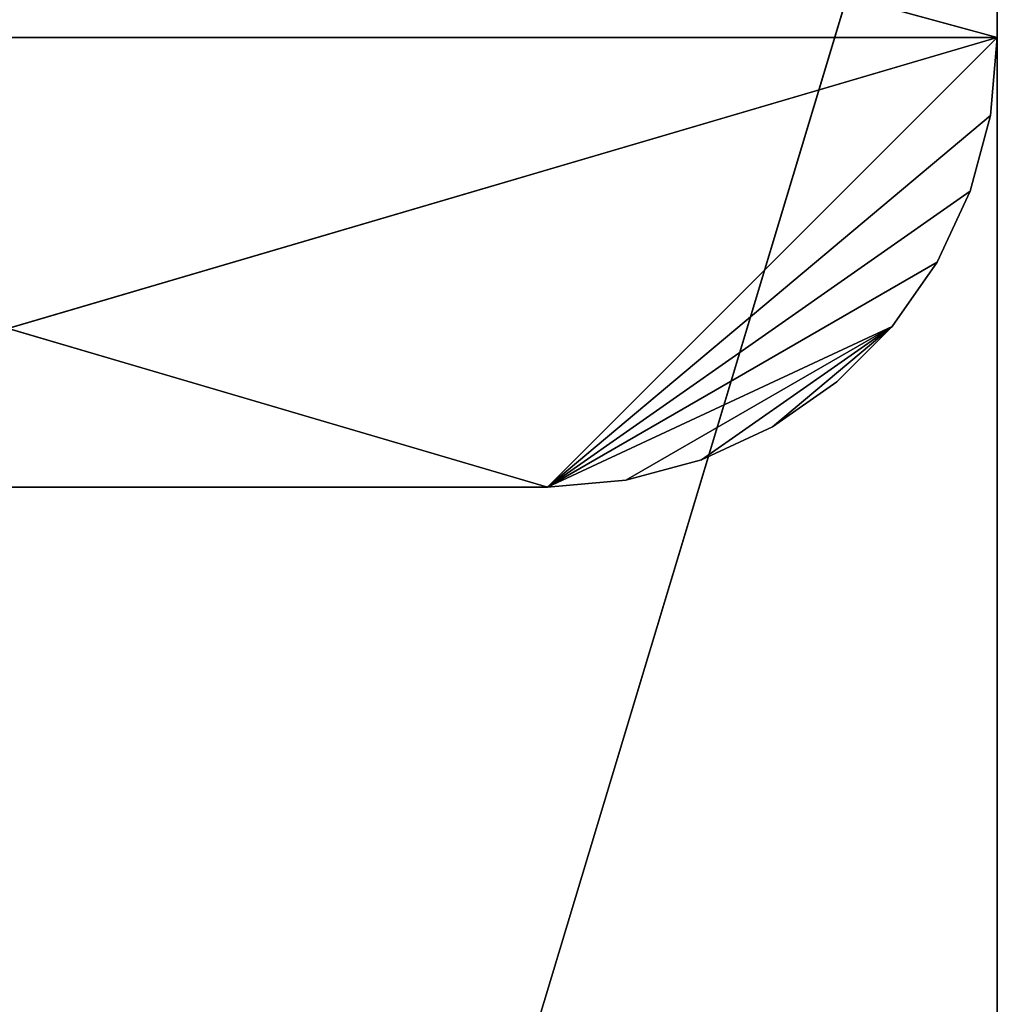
# Model space of a CAD drawing. Extents: x 0 to 22, y 0 to 79.
# Tile 41 of 64: x 11.1 to 22, y 59.2 to 70.2. Entities that reach past the tile are written whole.
import ezdxf

# ---------------------------------------------------------------- set-up
doc = ezdxf.new("R2010")
doc.units = 0
doc.header["$LTSCALE"] = 2.54
doc.layers.get('0').update_dxf_attribs({"color": 13, "linetype": 'CONTINUOUS'})

# ---------------------------------------------------------------- blocks, each defined once
blk = doc.blocks.new('WIESZAK_NA_KABIN__PRYSZNIC')
at = {"color": 0}
for p, q in [((0, 76, 1.5), (22, 70, 1.5)), ((0, 76, 1.5), (22, 70, 1.5)), ((22, 76, 15), (0, 3, 15)), ((22, 76, 15), (0, 3, 15)), ((22, 76, 13.5), (0, 3, 13.5)), ((22, 76, 13.5), (0, 3, 13.5)), ((22, 70, 1.5), (22, 76, 1.5)), ((22, 76), (22, 70)), ((22, 76), (22, 70)), ((22, 76), (22, 70, 1.5)), ((22, 76), (22, 70, 1.5)), ((22, 70, 1.5), (22, 76, 1.5)), ((22, 3, 15), (22, 76, 15)), ((22, 76, 13.5), (22, 3, 13.5)), ((22, 76, 13.5), (22, 3, 13.5)), ((22, 76, 13.5), (22, 3, 15)), ((22, 76, 13.5), (22, 3, 15)), ((22, 3, 15), (22, 76, 15)), ((0, 70, 1.5), (22, 70, 1.5)), ((0, 70, 1.5), (22, 70, 1.5)), ((0, 70), (17, 65)), ((22, 70), (0, 70)), ((22, 70), (0, 70)), ((0, 70), (17, 65)), ((22, 70, 1.5), (5, 65, 1.5)), ((22, 70, 1.5), (5, 65, 1.5)), ((22, 70, 1.5), (17, 65, 1.5)), ((22, 70, 1.5), (17, 65, 1.5)), ((22, 70), (17, 65)), ((22, 70), (17, 65)), ((22, 70, 1.5), (21.924, 69.132, 1.5)), ((21.924, 69.132, 1.5), (22, 70)), ((21.924, 69.132, 1.5), (22, 70)), ((21.924, 69.132), (22, 70)), ((22, 70, 1.5), (21.924, 69.132, 1.5)), ((21.924, 69.132), (22, 70)), ((22, 70), (22, 70, 1.5)), ((22, 70), (22, 70, 1.5)), ((21.924, 69.132, 1.5), (17, 65, 1.5)), ((21.924, 69.132, 1.5), (17, 65, 1.5)), ((21.924, 69.132), (17, 65)), ((21.924, 69.132), (17, 65)), ((21.924, 69.132, 1.5), (21.698, 68.29, 1.5)), ((21.698, 68.29, 1.5), (21.924, 69.132)), ((21.698, 68.29, 1.5), (21.924, 69.132)), ((21.698, 68.29), (21.924, 69.132)), ((21.924, 69.132, 1.5), (21.698, 68.29, 1.5)), ((21.698, 68.29), (21.924, 69.132)), ((21.924, 69.132, 1.5), (21.924, 69.132)), ((21.924, 69.132, 1.5), (21.924, 69.132)), ((17, 65, 1.5), (21.698, 68.29, 1.5)), ((17, 65, 1.5), (21.698, 68.29, 1.5)), ((17, 65), (21.698, 68.29)), ((17, 65), (21.698, 68.29)), ((21.698, 68.29, 1.5), (21.33, 67.5, 1.5)), ((21.33, 67.5, 1.5), (21.698, 68.29)), ((21.33, 67.5, 1.5), (21.698, 68.29)), ((21.33, 67.5), (21.698, 68.29)), ((21.698, 68.29, 1.5), (21.33, 67.5, 1.5)), ((21.33, 67.5), (21.698, 68.29)), ((21.698, 68.29, 1.5), (21.698, 68.29)), ((21.698, 68.29, 1.5), (21.698, 68.29)), ((21.33, 67.5, 1.5), (17, 65, 1.5)), ((21.33, 67.5, 1.5), (17, 65, 1.5)), ((21.33, 67.5), (17, 65)), ((21.33, 67.5), (17, 65)), ((21.33, 67.5, 1.5), (20.83, 66.786, 1.5)), ((20.83, 66.786, 1.5), (21.33, 67.5)), ((20.83, 66.786, 1.5), (21.33, 67.5)), ((20.83, 66.786), (21.33, 67.5)), ((21.33, 67.5, 1.5), (20.83, 66.786, 1.5)), ((20.83, 66.786), (21.33, 67.5)), ((21.33, 67.5, 1.5), (21.33, 67.5)), ((21.33, 67.5, 1.5), (21.33, 67.5)), ((20.83, 66.786, 1.5), (17, 65, 1.5)), ((20.83, 66.786, 1.5), (17, 65, 1.5)), ((20.83, 66.786), (17, 65)), ((20.83, 66.786), (17, 65)), ((20.83, 66.786, 1.5), (17.868, 65.076, 1.5)), ((20.83, 66.786, 1.5), (17.868, 65.076, 1.5)), ((20.83, 66.786), (17.868, 65.076)), ((20.83, 66.786), (17.868, 65.076)), ((18.71, 65.302, 1.5), (20.83, 66.786, 1.5)), ((18.71, 65.302, 1.5), (20.83, 66.786, 1.5)), ((18.71, 65.302), (20.83, 66.786)), ((18.71, 65.302), (20.83, 66.786)), ((19.5, 65.67, 1.5), (20.83, 66.786, 1.5)), ((19.5, 65.67, 1.5), (20.83, 66.786, 1.5)), ((20.83, 66.786), (19.5, 65.67)), ((20.83, 66.786), (19.5, 65.67)), ((20.83, 66.786, 1.5), (20.214, 66.17, 1.5)), ((20.214, 66.17, 1.5), (20.83, 66.786)), ((20.214, 66.17, 1.5), (20.83, 66.786)), ((20.214, 66.17), (20.83, 66.786)), ((20.83, 66.786, 1.5), (20.214, 66.17, 1.5)), ((20.214, 66.17), (20.83, 66.786)), ((20.83, 66.786, 1.5), (20.83, 66.786)), ((20.83, 66.786, 1.5), (20.83, 66.786)), ((20.214, 66.17, 1.5), (19.5, 65.67, 1.5)), ((19.5, 65.67, 1.5), (20.214, 66.17)), ((19.5, 65.67, 1.5), (20.214, 66.17)), ((19.5, 65.67), (20.214, 66.17)), ((20.214, 66.17, 1.5), (19.5, 65.67, 1.5)), ((19.5, 65.67), (20.214, 66.17)), ((20.214, 66.17, 1.5), (20.214, 66.17)), ((20.214, 66.17, 1.5), (20.214, 66.17)), ((19.5, 65.67, 1.5), (18.71, 65.302, 1.5)), ((18.71, 65.302, 1.5), (19.5, 65.67)), ((18.71, 65.302, 1.5), (19.5, 65.67)), ((18.71, 65.302), (19.5, 65.67)), ((19.5, 65.67, 1.5), (18.71, 65.302, 1.5)), ((18.71, 65.302), (19.5, 65.67)), ((19.5, 65.67, 1.5), (19.5, 65.67)), ((19.5, 65.67, 1.5), (19.5, 65.67)), ((18.71, 65.302, 1.5), (17.868, 65.076, 1.5)), ((17.868, 65.076, 1.5), (18.71, 65.302)), ((17.868, 65.076, 1.5), (18.71, 65.302)), ((17.868, 65.076), (18.71, 65.302)), ((18.71, 65.302, 1.5), (17.868, 65.076, 1.5)), ((17.868, 65.076), (18.71, 65.302)), ((18.71, 65.302, 1.5), (18.71, 65.302)), ((18.71, 65.302, 1.5), (18.71, 65.302)), ((17.868, 65.076, 1.5), (17, 65, 1.5)), ((17, 65, 1.5), (17.868, 65.076)), ((17, 65, 1.5), (17.868, 65.076)), ((17, 65), (17.868, 65.076)), ((17.868, 65.076, 1.5), (17, 65, 1.5)), ((17, 65), (17.868, 65.076)), ((17.868, 65.076, 1.5), (17.868, 65.076)), ((17.868, 65.076, 1.5), (17.868, 65.076)), ((17, 65, 1.5), (5, 65, 1.5)), ((5, 65, 1.5), (17, 65)), ((5, 65, 1.5), (17, 65)), ((5, 65), (17, 65)), ((17, 65, 1.5), (5, 65, 1.5)), ((5, 65), (17, 65)), ((17, 65, 1.5), (17, 65)), ((17, 65, 1.5), (17, 65))]:
    blk.add_line(p, q, dxfattribs=at)
mesh = blk.add_polyface(dxfattribs=at)
corners = [(22, 76, 1.5), (0, 76, 1.5), (22, 70, 1.5)]
mesh.append_faces([[corners[k] for k in face] for face in [(0, 1, 2)]], dxfattribs={"color": 0})
mesh = blk.add_polyface(dxfattribs=at)
corners = [(22, 70, 1.5), (0, 76, 1.5), (0, 70, 1.5)]
mesh.append_faces([[corners[k] for k in face] for face in [(0, 1, 2)]], dxfattribs={"color": 0})
mesh = blk.add_polyface(dxfattribs=at)
corners = [(22, 76), (0, 70), (0, 76)]
mesh.append_faces([[corners[k] for k in face] for face in [(0, 1, 2)]], dxfattribs={"color": 0})
mesh = blk.add_polyface(dxfattribs=at)
corners = [(22, 70), (0, 70), (22, 76)]
mesh.append_faces([[corners[k] for k in face] for face in [(0, 1, 2)]], dxfattribs={"color": 0})
mesh = blk.add_polyface(dxfattribs=at)
corners = [(22, 76, 15), (0, 3, 15), (22, 3, 15)]
mesh.append_faces([[corners[k] for k in face] for face in [(0, 1, 2)]], dxfattribs={"color": 0})
mesh = blk.add_polyface(dxfattribs=at)
corners = [(22, 76, 15), (0, 76, 15), (0, 3, 15)]
mesh.append_faces([[corners[k] for k in face] for face in [(0, 1, 2)]], dxfattribs={"color": 0})
mesh = blk.add_polyface(dxfattribs=at)
corners = [(22, 76, 13.5), (0, 3, 13.5), (0, 76, 13.5)]
mesh.append_faces([[corners[k] for k in face] for face in [(0, 1, 2)]], dxfattribs={"color": 0})
mesh = blk.add_polyface(dxfattribs=at)
corners = [(22, 3, 13.5), (0, 3, 13.5), (22, 76, 13.5)]
mesh.append_faces([[corners[k] for k in face] for face in [(0, 1, 2)]], dxfattribs={"color": 0})
mesh = blk.add_polyface(dxfattribs=at)
corners = [(22, 76), (22, 70, 1.5), (22, 70)]
mesh.append_faces([[corners[k] for k in face] for face in [(0, 1, 2)]], dxfattribs={"color": 0})
mesh = blk.add_polyface(dxfattribs=at)
corners = [(22, 76, 1.5), (22, 70, 1.5), (22, 76)]
mesh.append_faces([[corners[k] for k in face] for face in [(0, 1, 2)]], dxfattribs={"color": 0})
mesh = blk.add_polyface(dxfattribs=at)
corners = [(22, 76, 13.5), (22, 3, 15), (22, 3, 13.5)]
mesh.append_faces([[corners[k] for k in face] for face in [(0, 1, 2)]], dxfattribs={"color": 0})
mesh = blk.add_polyface(dxfattribs=at)
corners = [(22, 76, 15), (22, 3, 15), (22, 76, 13.5)]
mesh.append_faces([[corners[k] for k in face] for face in [(0, 1, 2)]], dxfattribs={"color": 0})
mesh = blk.add_polyface(dxfattribs=at)
corners = [(22, 70, 1.5), (0, 70, 1.5), (5, 65, 1.5)]
mesh.append_faces([[corners[k] for k in face] for face in [(0, 1, 2)]], dxfattribs={"color": 0})
mesh = blk.add_polyface(dxfattribs=at)
corners = [(17, 65), (5, 65), (0, 70)]
mesh.append_faces([[corners[k] for k in face] for face in [(0, 1, 2)]], dxfattribs={"color": 0})
mesh = blk.add_polyface(dxfattribs=at)
corners = [(22, 70), (17, 65), (0, 70)]
mesh.append_faces([[corners[k] for k in face] for face in [(0, 1, 2)]], dxfattribs={"color": 0})
mesh = blk.add_polyface(dxfattribs=at)
corners = [(22, 70, 1.5), (5, 65, 1.5), (17, 65, 1.5)]
mesh.append_faces([[corners[k] for k in face] for face in [(0, 1, 2)]], dxfattribs={"color": 0})
mesh = blk.add_polyface(dxfattribs=at)
corners = [(22, 70, 1.5), (17, 65, 1.5), (21.924, 69.132, 1.5)]
mesh.append_faces([[corners[k] for k in face] for face in [(0, 1, 2)]], dxfattribs={"color": 0})
mesh = blk.add_polyface(dxfattribs=at)
corners = [(22, 70), (21.924, 69.132), (17, 65)]
mesh.append_faces([[corners[k] for k in face] for face in [(0, 1, 2)]], dxfattribs={"color": 0})
mesh = blk.add_polyface(dxfattribs=at)
corners = [(22, 70, 1.5), (21.924, 69.132, 1.5), (22, 70)]
mesh.append_faces([[corners[k] for k in face] for face in [(0, 1, 2)]], dxfattribs={"color": 0})
mesh = blk.add_polyface(dxfattribs=at)
corners = [(22, 70), (21.924, 69.132, 1.5), (21.924, 69.132)]
mesh.append_faces([[corners[k] for k in face] for face in [(0, 1, 2)]], dxfattribs={"color": 0})
mesh = blk.add_polyface(dxfattribs=at)
corners = [(21.924, 69.132, 1.5), (17, 65, 1.5), (21.698, 68.29, 1.5)]
mesh.append_faces([[corners[k] for k in face] for face in [(0, 1, 2)]], dxfattribs={"color": 0})
mesh = blk.add_polyface(dxfattribs=at)
corners = [(21.924, 69.132), (21.698, 68.29), (17, 65)]
mesh.append_faces([[corners[k] for k in face] for face in [(0, 1, 2)]], dxfattribs={"color": 0})
mesh = blk.add_polyface(dxfattribs=at)
corners = [(21.924, 69.132, 1.5), (21.698, 68.29, 1.5), (21.924, 69.132)]
mesh.append_faces([[corners[k] for k in face] for face in [(0, 1, 2)]], dxfattribs={"color": 0})
mesh = blk.add_polyface(dxfattribs=at)
corners = [(21.924, 69.132), (21.698, 68.29, 1.5), (21.698, 68.29)]
mesh.append_faces([[corners[k] for k in face] for face in [(0, 1, 2)]], dxfattribs={"color": 0})
mesh = blk.add_polyface(dxfattribs=at)
corners = [(21.698, 68.29, 1.5), (17, 65, 1.5), (21.33, 67.5, 1.5)]
mesh.append_faces([[corners[k] for k in face] for face in [(0, 1, 2)]], dxfattribs={"color": 0})
mesh = blk.add_polyface(dxfattribs=at)
corners = [(21.698, 68.29), (21.33, 67.5), (17, 65)]
mesh.append_faces([[corners[k] for k in face] for face in [(0, 1, 2)]], dxfattribs={"color": 0})
mesh = blk.add_polyface(dxfattribs=at)
corners = [(21.698, 68.29, 1.5), (21.33, 67.5, 1.5), (21.698, 68.29)]
mesh.append_faces([[corners[k] for k in face] for face in [(0, 1, 2)]], dxfattribs={"color": 0})
mesh = blk.add_polyface(dxfattribs=at)
corners = [(21.698, 68.29), (21.33, 67.5, 1.5), (21.33, 67.5)]
mesh.append_faces([[corners[k] for k in face] for face in [(0, 1, 2)]], dxfattribs={"color": 0})
mesh = blk.add_polyface(dxfattribs=at)
corners = [(21.33, 67.5, 1.5), (17, 65, 1.5), (20.83, 66.786, 1.5)]
mesh.append_faces([[corners[k] for k in face] for face in [(0, 1, 2)]], dxfattribs={"color": 0})
mesh = blk.add_polyface(dxfattribs=at)
corners = [(21.33, 67.5), (20.83, 66.786), (17, 65)]
mesh.append_faces([[corners[k] for k in face] for face in [(0, 1, 2)]], dxfattribs={"color": 0})
mesh = blk.add_polyface(dxfattribs=at)
corners = [(21.33, 67.5, 1.5), (20.83, 66.786, 1.5), (21.33, 67.5)]
mesh.append_faces([[corners[k] for k in face] for face in [(0, 1, 2)]], dxfattribs={"color": 0})
mesh = blk.add_polyface(dxfattribs=at)
corners = [(21.33, 67.5), (20.83, 66.786, 1.5), (20.83, 66.786)]
mesh.append_faces([[corners[k] for k in face] for face in [(0, 1, 2)]], dxfattribs={"color": 0})
mesh = blk.add_polyface(dxfattribs=at)
corners = [(20.83, 66.786, 1.5), (17, 65, 1.5), (17.868, 65.076, 1.5)]
mesh.append_faces([[corners[k] for k in face] for face in [(0, 1, 2)]], dxfattribs={"color": 0})
mesh = blk.add_polyface(dxfattribs=at)
corners = [(20.83, 66.786), (17.868, 65.076), (17, 65)]
mesh.append_faces([[corners[k] for k in face] for face in [(0, 1, 2)]], dxfattribs={"color": 0})
mesh = blk.add_polyface(dxfattribs=at)
corners = [(20.83, 66.786, 1.5), (17.868, 65.076, 1.5), (18.71, 65.302, 1.5)]
mesh.append_faces([[corners[k] for k in face] for face in [(0, 1, 2)]], dxfattribs={"color": 0})
mesh = blk.add_polyface(dxfattribs=at)
corners = [(20.83, 66.786), (18.71, 65.302), (17.868, 65.076)]
mesh.append_faces([[corners[k] for k in face] for face in [(0, 1, 2)]], dxfattribs={"color": 0})
mesh = blk.add_polyface(dxfattribs=at)
corners = [(20.83, 66.786, 1.5), (18.71, 65.302, 1.5), (19.5, 65.67, 1.5)]
mesh.append_faces([[corners[k] for k in face] for face in [(0, 1, 2)]], dxfattribs={"color": 0})
mesh = blk.add_polyface(dxfattribs=at)
corners = [(20.83, 66.786), (19.5, 65.67), (18.71, 65.302)]
mesh.append_faces([[corners[k] for k in face] for face in [(0, 1, 2)]], dxfattribs={"color": 0})
mesh = blk.add_polyface(dxfattribs=at)
corners = [(20.83, 66.786, 1.5), (19.5, 65.67, 1.5), (20.214, 66.17, 1.5)]
mesh.append_faces([[corners[k] for k in face] for face in [(0, 1, 2)]], dxfattribs={"color": 0})
mesh = blk.add_polyface(dxfattribs=at)
corners = [(20.83, 66.786), (20.214, 66.17), (19.5, 65.67)]
mesh.append_faces([[corners[k] for k in face] for face in [(0, 1, 2)]], dxfattribs={"color": 0})
mesh = blk.add_polyface(dxfattribs=at)
corners = [(20.83, 66.786, 1.5), (20.214, 66.17, 1.5), (20.83, 66.786)]
mesh.append_faces([[corners[k] for k in face] for face in [(0, 1, 2)]], dxfattribs={"color": 0})
mesh = blk.add_polyface(dxfattribs=at)
corners = [(20.83, 66.786), (20.214, 66.17, 1.5), (20.214, 66.17)]
mesh.append_faces([[corners[k] for k in face] for face in [(0, 1, 2)]], dxfattribs={"color": 0})
mesh = blk.add_polyface(dxfattribs=at)
corners = [(19.5, 65.67, 1.5), (20.214, 66.17), (20.214, 66.17, 1.5)]
mesh.append_faces([[corners[k] for k in face] for face in [(0, 1, 2)]], dxfattribs={"color": 0})
mesh = blk.add_polyface(dxfattribs=at)
corners = [(19.5, 65.67, 1.5), (19.5, 65.67), (20.214, 66.17)]
mesh.append_faces([[corners[k] for k in face] for face in [(0, 1, 2)]], dxfattribs={"color": 0})
mesh = blk.add_polyface(dxfattribs=at)
corners = [(18.71, 65.302, 1.5), (19.5, 65.67), (19.5, 65.67, 1.5)]
mesh.append_faces([[corners[k] for k in face] for face in [(0, 1, 2)]], dxfattribs={"color": 0})
mesh = blk.add_polyface(dxfattribs=at)
corners = [(18.71, 65.302, 1.5), (18.71, 65.302), (19.5, 65.67)]
mesh.append_faces([[corners[k] for k in face] for face in [(0, 1, 2)]], dxfattribs={"color": 0})
mesh = blk.add_polyface(dxfattribs=at)
corners = [(17.868, 65.076, 1.5), (18.71, 65.302), (18.71, 65.302, 1.5)]
mesh.append_faces([[corners[k] for k in face] for face in [(0, 1, 2)]], dxfattribs={"color": 0})
mesh = blk.add_polyface(dxfattribs=at)
corners = [(17.868, 65.076, 1.5), (17.868, 65.076), (18.71, 65.302)]
mesh.append_faces([[corners[k] for k in face] for face in [(0, 1, 2)]], dxfattribs={"color": 0})
mesh = blk.add_polyface(dxfattribs=at)
corners = [(17, 65, 1.5), (17.868, 65.076), (17.868, 65.076, 1.5)]
mesh.append_faces([[corners[k] for k in face] for face in [(0, 1, 2)]], dxfattribs={"color": 0})
mesh = blk.add_polyface(dxfattribs=at)
corners = [(17, 65, 1.5), (17, 65), (17.868, 65.076)]
mesh.append_faces([[corners[k] for k in face] for face in [(0, 1, 2)]], dxfattribs={"color": 0})
mesh = blk.add_polyface(dxfattribs=at)
corners = [(5, 65, 1.5), (17, 65), (17, 65, 1.5)]
mesh.append_faces([[corners[k] for k in face] for face in [(0, 1, 2)]], dxfattribs={"color": 0})
mesh = blk.add_polyface(dxfattribs=at)
corners = [(5, 65, 1.5), (5, 65), (17, 65)]
mesh.append_faces([[corners[k] for k in face] for face in [(0, 1, 2)]], dxfattribs={"color": 0})

msp = doc.modelspace()

# ---------------------------------------------------------------- block references
at = {"color": 0}
msp.add_blockref('WIESZAK_NA_KABIN__PRYSZNIC', (0, 0), dxfattribs=at)

doc.saveas('drawing.dxf')
